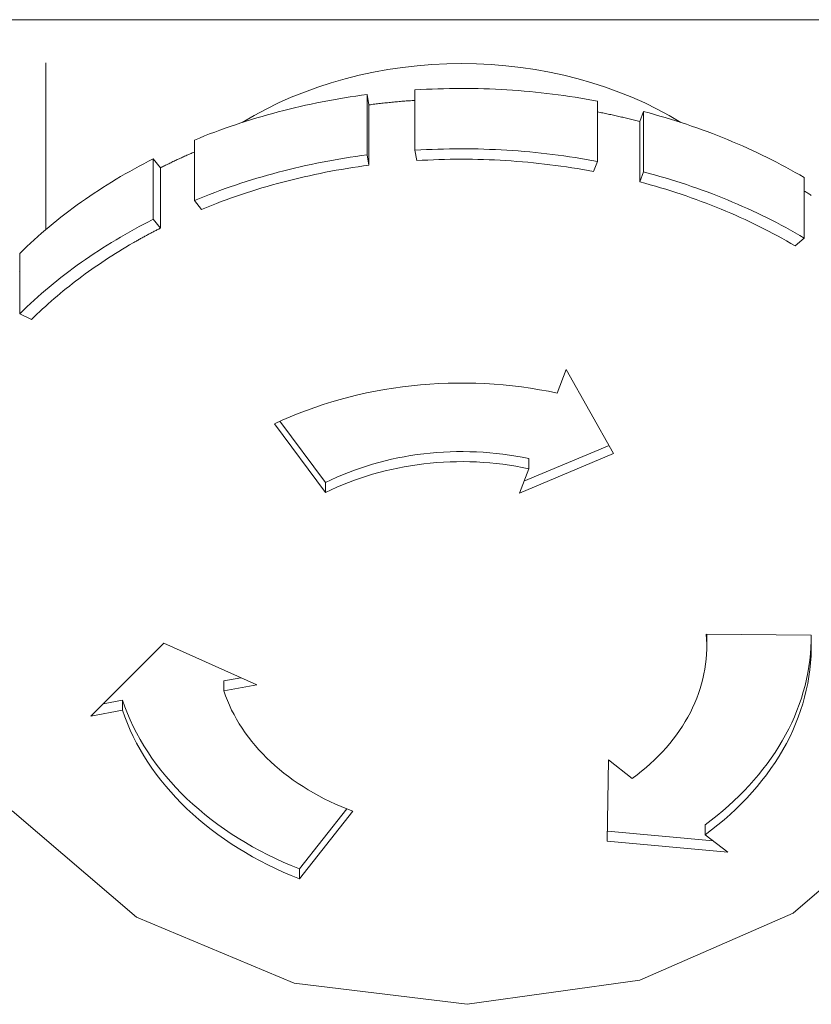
# Model space of a CAD drawing. Header units: millimetres. Extents: x -90830 to 24172, y -102460 to 73669.
# Tile 66 of 198: x -53623 to -53593, y 53294 to 53330. Entities that reach past the tile are written whole.
import ezdxf

# ---------------------------------------------------------------- set-up
doc = ezdxf.new("R2010")
doc.units = ezdxf.units.MM
doc.layers.add('at_Entity', color=253, linetype='Continuous', lineweight=9)

msp = doc.modelspace()

# ---------------------------------------------------------------- linework, layer by layer
at = {"layer": 'at_Entity'}
for p, q in [((-54100.759, 53330.155), (-52627.062, 53330.155)), ((-53621.73, 53328.555), (-53621.73, 53322.349)), ((-53608.459, 53328.379), (-53609.001, 53328.299)), ((-53607.913, 53328.441), (-53608.459, 53328.379)), ((-53607.364, 53328.485), (-53607.913, 53328.441)), ((-53606.813, 53328.512), (-53607.364, 53328.485)), ((-53606.261, 53328.521), (-53606.813, 53328.512)), ((-53605.709, 53328.512), (-53606.261, 53328.521)), ((-53605.158, 53328.485), (-53605.709, 53328.512)), ((-53604.609, 53328.441), (-53605.158, 53328.485)), ((-53604.063, 53328.379), (-53604.609, 53328.441)), ((-53603.521, 53328.299), (-53604.063, 53328.379)), ((-53610.069, 53328.088), (-53610.593, 53327.957)), ((-53609.538, 53328.202), (-53610.069, 53328.088)), ((-53609.001, 53328.299), (-53609.538, 53328.202)), ((-53602.984, 53328.202), (-53603.521, 53328.299)), ((-53602.453, 53328.088), (-53602.984, 53328.202)), ((-53601.929, 53327.957), (-53602.453, 53328.088)), ((-53611.616, 53327.645), (-53612.113, 53327.465)), ((-53611.109, 53327.809), (-53611.616, 53327.645)), ((-53610.593, 53327.957), (-53611.109, 53327.809)), ((-53601.413, 53327.809), (-53601.929, 53327.957)), ((-53600.906, 53327.645), (-53601.413, 53327.809)), ((-53600.409, 53327.465), (-53600.906, 53327.645)), ((-53612.6, 53327.269), (-53613.074, 53327.057)), ((-53612.113, 53327.465), (-53612.6, 53327.269)), ((-53610.406, 53327.281), (-53610.615, 53327.248)), ((-53610.196, 53327.313), (-53610.406, 53327.281)), ((-53609.986, 53327.343), (-53610.196, 53327.313)), ((-53609.775, 53327.371), (-53609.986, 53327.343)), ((-53609.775, 53327.371), (-53609.708, 53326.986)), ((-53609.775, 53325.125), (-53609.775, 53327.371)), ((-53607.783, 53327.555), (-53607.996, 53327.542)), ((-53607.996, 53327.542), (-53607.996, 53325.297)), ((-53607.57, 53327.566), (-53607.783, 53327.555)), ((-53607.356, 53327.576), (-53607.57, 53327.566)), ((-53607.143, 53327.583), (-53607.356, 53327.576)), ((-53606.929, 53327.589), (-53607.143, 53327.583)), ((-53606.715, 53327.594), (-53606.929, 53327.589)), ((-53606.501, 53327.596), (-53606.715, 53327.594)), ((-53606.287, 53327.597), (-53606.501, 53327.596)), ((-53606.073, 53327.597), (-53606.287, 53327.597)), ((-53605.859, 53327.594), (-53606.073, 53327.597)), ((-53605.645, 53327.59), (-53605.859, 53327.594)), ((-53605.432, 53327.585), (-53605.645, 53327.59)), ((-53605.218, 53327.578), (-53605.432, 53327.585)), ((-53605.004, 53327.569), (-53605.218, 53327.578)), ((-53604.791, 53327.558), (-53605.004, 53327.569)), ((-53604.577, 53327.546), (-53604.791, 53327.558)), ((-53604.364, 53327.532), (-53604.577, 53327.546)), ((-53604.151, 53327.516), (-53604.364, 53327.532)), ((-53603.939, 53327.499), (-53604.151, 53327.516)), ((-53603.726, 53327.48), (-53603.939, 53327.499)), ((-53603.514, 53327.459), (-53603.726, 53327.48)), ((-53603.302, 53327.437), (-53603.514, 53327.459)), ((-53603.091, 53327.413), (-53603.302, 53327.437)), ((-53602.879, 53327.388), (-53603.091, 53327.413)), ((-53602.669, 53327.36), (-53602.879, 53327.388)), ((-53602.458, 53327.332), (-53602.669, 53327.36)), ((-53602.248, 53327.301), (-53602.458, 53327.332)), ((-53602.038, 53327.269), (-53602.248, 53327.301)), ((-53601.829, 53327.235), (-53602.038, 53327.269)), ((-53599.923, 53327.269), (-53600.409, 53327.465)), ((-53599.448, 53327.057), (-53599.923, 53327.269)), ((-53613.074, 53327.057), (-53613.537, 53326.83)), ((-53612.271, 53326.925), (-53612.475, 53326.877)), ((-53612.066, 53326.971), (-53612.271, 53326.925)), ((-53611.86, 53327.015), (-53612.066, 53326.971)), ((-53611.654, 53327.058), (-53611.86, 53327.015)), ((-53611.447, 53327.099), (-53611.654, 53327.058)), ((-53611.24, 53327.139), (-53611.447, 53327.099)), ((-53611.032, 53327.177), (-53611.24, 53327.139)), ((-53610.824, 53327.213), (-53611.032, 53327.177)), ((-53610.615, 53327.248), (-53610.824, 53327.213)), ((-53609.655, 53326.993), (-53609.708, 53326.986)), ((-53609.708, 53324.741), (-53609.708, 53326.986)), ((-53609.602, 53327), (-53609.655, 53326.993)), ((-53609.549, 53327.007), (-53609.602, 53327)), ((-53609.495, 53327.013), (-53609.549, 53327.007)), ((-53609.442, 53327.02), (-53609.495, 53327.013)), ((-53609.389, 53327.026), (-53609.442, 53327.02)), ((-53609.335, 53327.032), (-53609.389, 53327.026)), ((-53609.282, 53327.038), (-53609.335, 53327.032)), ((-53609.229, 53327.044), (-53609.282, 53327.038)), ((-53609.175, 53327.05), (-53609.229, 53327.044)), ((-53609.122, 53327.056), (-53609.175, 53327.05)), ((-53609.069, 53327.062), (-53609.122, 53327.056)), ((-53609.015, 53327.067), (-53609.069, 53327.062)), ((-53608.962, 53327.073), (-53609.015, 53327.067)), ((-53608.908, 53327.078), (-53608.962, 53327.073)), ((-53608.855, 53327.084), (-53608.908, 53327.078)), ((-53608.801, 53327.089), (-53608.855, 53327.084)), ((-53608.748, 53327.094), (-53608.801, 53327.089)), ((-53608.694, 53327.099), (-53608.748, 53327.094)), ((-53608.641, 53327.104), (-53608.694, 53327.099)), ((-53608.587, 53327.108), (-53608.641, 53327.104)), ((-53608.533, 53327.113), (-53608.587, 53327.108)), ((-53608.48, 53327.118), (-53608.533, 53327.113)), ((-53608.426, 53327.122), (-53608.48, 53327.118)), ((-53608.372, 53327.126), (-53608.426, 53327.122)), ((-53608.319, 53327.131), (-53608.372, 53327.126)), ((-53608.265, 53327.135), (-53608.319, 53327.131)), ((-53608.211, 53327.139), (-53608.265, 53327.135)), ((-53608.158, 53327.142), (-53608.211, 53327.139)), ((-53608.104, 53327.146), (-53608.158, 53327.142)), ((-53608.05, 53327.15), (-53608.104, 53327.146)), ((-53607.996, 53327.153), (-53608.05, 53327.15)), ((-53601.62, 53327.2), (-53601.829, 53327.235)), ((-53601.412, 53327.163), (-53601.62, 53327.2)), ((-53601.205, 53327.124), (-53601.412, 53327.163)), ((-53601.205, 53324.879), (-53601.205, 53327.124)), ((-53598.985, 53326.83), (-53599.448, 53327.057)), ((-53613.986, 53326.589), (-53614.421, 53326.333)), ((-53613.537, 53326.83), (-53613.986, 53326.589)), ((-53613.686, 53326.558), (-53613.886, 53326.499)), ((-53613.486, 53326.615), (-53613.686, 53326.558)), ((-53613.286, 53326.671), (-53613.486, 53326.615)), ((-53613.084, 53326.725), (-53613.286, 53326.671)), ((-53612.882, 53326.777), (-53613.084, 53326.725)), ((-53612.679, 53326.828), (-53612.882, 53326.777)), ((-53612.475, 53326.877), (-53612.679, 53326.828)), ((-53601.155, 53326.715), (-53601.205, 53326.724)), ((-53601.105, 53326.705), (-53601.155, 53326.715)), ((-53601.056, 53326.695), (-53601.105, 53326.705)), ((-53601.006, 53326.685), (-53601.056, 53326.695)), ((-53600.957, 53326.675), (-53601.006, 53326.685)), ((-53600.907, 53326.664), (-53600.957, 53326.675)), ((-53600.858, 53326.654), (-53600.907, 53326.664)), ((-53600.808, 53326.644), (-53600.858, 53326.654)), ((-53600.759, 53326.633), (-53600.808, 53326.644)), ((-53600.71, 53326.623), (-53600.759, 53326.633)), ((-53600.66, 53326.612), (-53600.71, 53326.623)), ((-53600.611, 53326.601), (-53600.66, 53326.612)), ((-53600.562, 53326.59), (-53600.611, 53326.601)), ((-53600.513, 53326.579), (-53600.562, 53326.59)), ((-53600.464, 53326.568), (-53600.513, 53326.579)), ((-53600.415, 53326.557), (-53600.464, 53326.568)), ((-53600.365, 53326.546), (-53600.415, 53326.557)), ((-53600.316, 53326.534), (-53600.365, 53326.546)), ((-53600.267, 53326.523), (-53600.316, 53326.534)), ((-53599.634, 53326.366), (-53599.487, 53326.738)), ((-53599.487, 53326.738), (-53599.487, 53324.492)), ((-53599.285, 53326.684), (-53599.487, 53326.738)), ((-53599.084, 53326.629), (-53599.285, 53326.684)), ((-53598.884, 53326.572), (-53599.084, 53326.629)), ((-53598.536, 53326.589), (-53598.985, 53326.83)), ((-53598.685, 53326.514), (-53598.884, 53326.572)), ((-53598.101, 53326.333), (-53598.536, 53326.589)), ((-53614.869, 53326.183), (-53615.063, 53326.115)), ((-53614.674, 53326.249), (-53614.869, 53326.183)), ((-53614.478, 53326.314), (-53614.674, 53326.249)), ((-53614.282, 53326.377), (-53614.478, 53326.314)), ((-53614.084, 53326.439), (-53614.282, 53326.377)), ((-53613.886, 53326.499), (-53614.084, 53326.439)), ((-53600.218, 53326.511), (-53600.267, 53326.523)), ((-53600.17, 53326.5), (-53600.218, 53326.511)), ((-53600.121, 53326.488), (-53600.17, 53326.5)), ((-53600.072, 53326.476), (-53600.121, 53326.488)), ((-53600.023, 53326.464), (-53600.072, 53326.476)), ((-53599.974, 53326.452), (-53600.023, 53326.464)), ((-53599.926, 53326.44), (-53599.974, 53326.452)), ((-53599.877, 53326.428), (-53599.926, 53326.44)), ((-53599.828, 53326.416), (-53599.877, 53326.428)), ((-53599.78, 53326.403), (-53599.828, 53326.416)), ((-53599.731, 53326.391), (-53599.78, 53326.403)), ((-53599.683, 53326.378), (-53599.731, 53326.391)), ((-53599.634, 53326.366), (-53599.683, 53326.378)), ((-53599.634, 53324.12), (-53599.634, 53326.366)), ((-53598.486, 53326.454), (-53598.685, 53326.514)), ((-53598.288, 53326.393), (-53598.486, 53326.454)), ((-53598.092, 53326.33), (-53598.288, 53326.393)), ((-53597.896, 53326.265), (-53598.092, 53326.33)), ((-53597.701, 53326.199), (-53597.896, 53326.265)), ((-53597.506, 53326.132), (-53597.701, 53326.199)), ((-53615.829, 53325.829), (-53616.018, 53325.753)), ((-53615.639, 53325.903), (-53615.829, 53325.829)), ((-53615.448, 53325.975), (-53615.639, 53325.903)), ((-53615.256, 53326.046), (-53615.448, 53325.975)), ((-53615.063, 53326.115), (-53615.256, 53326.046)), ((-53597.313, 53326.063), (-53597.506, 53326.132)), ((-53597.121, 53325.992), (-53597.313, 53326.063)), ((-53596.93, 53325.92), (-53597.121, 53325.992)), ((-53596.739, 53325.847), (-53596.93, 53325.92)), ((-53596.55, 53325.772), (-53596.739, 53325.847)), ((-53616.018, 53325.753), (-53616.206, 53325.677)), ((-53616.206, 53325.677), (-53616.206, 53323.431)), ((-53596.362, 53325.695), (-53596.55, 53325.772)), ((-53596.175, 53325.617), (-53596.362, 53325.695)), ((-53595.989, 53325.538), (-53596.175, 53325.617)), ((-53595.804, 53325.457), (-53595.989, 53325.538)), ((-53595.62, 53325.375), (-53595.804, 53325.457)), ((-53616.567, 53325.074), (-53616.607, 53325.056)), ((-53616.527, 53325.092), (-53616.567, 53325.074)), ((-53616.487, 53325.11), (-53616.527, 53325.092)), ((-53616.447, 53325.128), (-53616.487, 53325.11)), ((-53616.407, 53325.145), (-53616.447, 53325.128)), ((-53616.367, 53325.163), (-53616.407, 53325.145)), ((-53616.327, 53325.18), (-53616.367, 53325.163)), ((-53616.286, 53325.198), (-53616.327, 53325.18)), ((-53616.246, 53325.215), (-53616.286, 53325.198)), ((-53616.206, 53325.232), (-53616.246, 53325.215)), ((-53610.196, 53325.067), (-53610.406, 53325.036)), ((-53609.986, 53325.097), (-53610.196, 53325.067)), ((-53609.775, 53325.125), (-53609.986, 53325.097)), ((-53609.708, 53324.741), (-53609.775, 53325.125)), ((-53607.783, 53325.31), (-53607.996, 53325.297)), ((-53607.996, 53325.297), (-53607.93, 53324.912)), ((-53607.57, 53325.321), (-53607.783, 53325.31)), ((-53607.356, 53325.33), (-53607.57, 53325.321)), ((-53607.143, 53325.338), (-53607.356, 53325.33)), ((-53606.929, 53325.344), (-53607.143, 53325.338)), ((-53606.715, 53325.348), (-53606.929, 53325.344)), ((-53606.501, 53325.351), (-53606.715, 53325.348)), ((-53606.287, 53325.352), (-53606.501, 53325.351)), ((-53606.073, 53325.351), (-53606.287, 53325.352)), ((-53605.859, 53325.349), (-53606.073, 53325.351)), ((-53605.645, 53325.345), (-53605.859, 53325.349)), ((-53605.432, 53325.339), (-53605.645, 53325.345)), ((-53605.218, 53325.332), (-53605.432, 53325.339)), ((-53605.004, 53325.323), (-53605.218, 53325.332)), ((-53604.791, 53325.313), (-53605.004, 53325.323)), ((-53604.577, 53325.3), (-53604.791, 53325.313)), ((-53604.364, 53325.286), (-53604.577, 53325.3)), ((-53604.151, 53325.271), (-53604.364, 53325.286)), ((-53603.939, 53325.253), (-53604.151, 53325.271)), ((-53603.726, 53325.234), (-53603.939, 53325.253)), ((-53603.514, 53325.214), (-53603.726, 53325.234)), ((-53603.302, 53325.192), (-53603.514, 53325.214)), ((-53603.091, 53325.168), (-53603.302, 53325.192)), ((-53602.879, 53325.142), (-53603.091, 53325.168)), ((-53602.669, 53325.115), (-53602.879, 53325.142)), ((-53602.458, 53325.086), (-53602.669, 53325.115)), ((-53602.248, 53325.056), (-53602.458, 53325.086)), ((-53595.437, 53325.291), (-53595.62, 53325.375)), ((-53595.256, 53325.206), (-53595.437, 53325.291)), ((-53595.075, 53325.12), (-53595.256, 53325.206)), ((-53594.896, 53325.032), (-53595.075, 53325.12)), ((-53618.265, 53324.702), (-53618.439, 53324.607)), ((-53618.091, 53324.794), (-53618.265, 53324.702)), ((-53617.915, 53324.886), (-53618.091, 53324.794)), ((-53617.738, 53324.976), (-53617.915, 53324.886)), ((-53617.738, 53324.976), (-53617.468, 53324.645)), ((-53617.738, 53322.731), (-53617.738, 53324.976)), ((-53617.353, 53324.703), (-53617.391, 53324.684)), ((-53617.314, 53324.722), (-53617.353, 53324.703)), ((-53617.275, 53324.742), (-53617.314, 53324.722)), ((-53617.236, 53324.761), (-53617.275, 53324.742)), ((-53617.197, 53324.78), (-53617.236, 53324.761)), ((-53617.158, 53324.799), (-53617.197, 53324.78)), ((-53617.119, 53324.817), (-53617.158, 53324.799)), ((-53617.08, 53324.836), (-53617.119, 53324.817)), ((-53617.041, 53324.855), (-53617.08, 53324.836)), ((-53617.002, 53324.874), (-53617.041, 53324.855)), ((-53616.963, 53324.892), (-53617.002, 53324.874)), ((-53616.923, 53324.911), (-53616.963, 53324.892)), ((-53616.884, 53324.929), (-53616.923, 53324.911)), ((-53616.844, 53324.948), (-53616.884, 53324.929)), ((-53616.805, 53324.966), (-53616.844, 53324.948)), ((-53616.765, 53324.984), (-53616.805, 53324.966)), ((-53616.726, 53325.002), (-53616.765, 53324.984)), ((-53616.686, 53325.02), (-53616.726, 53325.002)), ((-53616.646, 53325.039), (-53616.686, 53325.02)), ((-53616.607, 53325.056), (-53616.646, 53325.039)), ((-53612.066, 53324.725), (-53612.271, 53324.679)), ((-53611.86, 53324.77), (-53612.066, 53324.725)), ((-53611.654, 53324.813), (-53611.86, 53324.77)), ((-53611.447, 53324.854), (-53611.654, 53324.813)), ((-53611.24, 53324.894), (-53611.447, 53324.854)), ((-53611.032, 53324.932), (-53611.24, 53324.894)), ((-53610.824, 53324.968), (-53611.032, 53324.932)), ((-53610.615, 53325.003), (-53610.824, 53324.968)), ((-53610.406, 53325.036), (-53610.615, 53325.003)), ((-53609.912, 53324.713), (-53610.116, 53324.684)), ((-53609.708, 53324.741), (-53609.912, 53324.713)), ((-53607.723, 53324.924), (-53607.93, 53324.912)), ((-53607.516, 53324.935), (-53607.723, 53324.924)), ((-53607.31, 53324.944), (-53607.516, 53324.935)), ((-53607.103, 53324.951), (-53607.31, 53324.944)), ((-53606.896, 53324.957), (-53607.103, 53324.951)), ((-53606.688, 53324.961), (-53606.896, 53324.957)), ((-53606.481, 53324.964), (-53606.688, 53324.961)), ((-53606.274, 53324.964), (-53606.481, 53324.964)), ((-53606.067, 53324.964), (-53606.274, 53324.964)), ((-53605.86, 53324.961), (-53606.067, 53324.964)), ((-53605.653, 53324.958), (-53605.86, 53324.961)), ((-53605.446, 53324.952), (-53605.653, 53324.958)), ((-53605.239, 53324.945), (-53605.446, 53324.952)), ((-53605.032, 53324.936), (-53605.239, 53324.945)), ((-53604.825, 53324.926), (-53605.032, 53324.936)), ((-53604.618, 53324.914), (-53604.825, 53324.926)), ((-53604.412, 53324.9), (-53604.618, 53324.914)), ((-53604.206, 53324.885), (-53604.412, 53324.9)), ((-53604, 53324.869), (-53604.206, 53324.885)), ((-53603.794, 53324.85), (-53604, 53324.869)), ((-53603.589, 53324.83), (-53603.794, 53324.85)), ((-53603.383, 53324.809), (-53603.589, 53324.83)), ((-53603.178, 53324.786), (-53603.383, 53324.809)), ((-53602.974, 53324.761), (-53603.178, 53324.786)), ((-53602.77, 53324.735), (-53602.974, 53324.761)), ((-53602.566, 53324.707), (-53602.77, 53324.735)), ((-53602.362, 53324.678), (-53602.566, 53324.707)), ((-53602.038, 53325.024), (-53602.248, 53325.056)), ((-53601.829, 53324.99), (-53602.038, 53325.024)), ((-53601.62, 53324.955), (-53601.829, 53324.99)), ((-53601.412, 53324.918), (-53601.62, 53324.955)), ((-53601.205, 53324.879), (-53601.412, 53324.918)), ((-53601.352, 53324.507), (-53601.205, 53324.879)), ((-53594.718, 53324.943), (-53594.896, 53325.032)), ((-53594.542, 53324.852), (-53594.718, 53324.943)), ((-53594.366, 53324.76), (-53594.542, 53324.852)), ((-53594.192, 53324.666), (-53594.366, 53324.76)), ((-53618.781, 53324.415), (-53618.951, 53324.316)), ((-53618.611, 53324.512), (-53618.781, 53324.415)), ((-53618.439, 53324.607), (-53618.611, 53324.512)), ((-53617.43, 53324.665), (-53617.468, 53324.645)), ((-53617.468, 53322.4), (-53617.468, 53324.645)), ((-53617.391, 53324.684), (-53617.43, 53324.665)), ((-53613.486, 53324.37), (-53613.686, 53324.313)), ((-53613.286, 53324.425), (-53613.486, 53324.37)), ((-53613.084, 53324.479), (-53613.286, 53324.425)), ((-53612.882, 53324.532), (-53613.084, 53324.479)), ((-53612.679, 53324.582), (-53612.882, 53324.532)), ((-53612.475, 53324.632), (-53612.679, 53324.582)), ((-53612.271, 53324.679), (-53612.475, 53324.632)), ((-53611.927, 53324.352), (-53612.125, 53324.308)), ((-53611.727, 53324.395), (-53611.927, 53324.352)), ((-53611.528, 53324.437), (-53611.727, 53324.395)), ((-53611.328, 53324.477), (-53611.528, 53324.437)), ((-53611.127, 53324.515), (-53611.328, 53324.477)), ((-53610.925, 53324.552), (-53611.127, 53324.515)), ((-53610.724, 53324.588), (-53610.925, 53324.552)), ((-53610.521, 53324.621), (-53610.724, 53324.588)), ((-53610.319, 53324.654), (-53610.521, 53324.621)), ((-53610.116, 53324.684), (-53610.319, 53324.654)), ((-53602.159, 53324.647), (-53602.362, 53324.678)), ((-53601.957, 53324.614), (-53602.159, 53324.647)), ((-53601.755, 53324.58), (-53601.957, 53324.614)), ((-53601.553, 53324.544), (-53601.755, 53324.58)), ((-53601.352, 53324.507), (-53601.553, 53324.544)), ((-53599.487, 53324.492), (-53599.634, 53324.12)), ((-53599.285, 53324.439), (-53599.487, 53324.492)), ((-53599.084, 53324.383), (-53599.285, 53324.439)), ((-53598.884, 53324.327), (-53599.084, 53324.383)), ((-53594.019, 53324.572), (-53594.192, 53324.666)), ((-53593.848, 53324.476), (-53594.019, 53324.572)), ((-53593.677, 53324.378), (-53593.848, 53324.476)), ((-53593.509, 53324.279), (-53593.677, 53324.378)), ((-53619.45, 53324.014), (-53619.614, 53323.91)), ((-53619.285, 53324.116), (-53619.45, 53324.014)), ((-53619.119, 53324.217), (-53619.285, 53324.116)), ((-53618.951, 53324.316), (-53619.119, 53324.217)), ((-53614.674, 53324.004), (-53614.869, 53323.938)), ((-53614.478, 53324.069), (-53614.674, 53324.004)), ((-53614.282, 53324.132), (-53614.478, 53324.069)), ((-53614.084, 53324.194), (-53614.282, 53324.132)), ((-53613.886, 53324.254), (-53614.084, 53324.194)), ((-53613.686, 53324.313), (-53613.886, 53324.254)), ((-53613.302, 53324.008), (-53613.496, 53323.953)), ((-53613.108, 53324.062), (-53613.302, 53324.008)), ((-53612.913, 53324.114), (-53613.108, 53324.062)), ((-53612.717, 53324.165), (-53612.913, 53324.114)), ((-53612.52, 53324.214), (-53612.717, 53324.165)), ((-53612.323, 53324.262), (-53612.52, 53324.214)), ((-53612.125, 53324.308), (-53612.323, 53324.262)), ((-53599.439, 53324.068), (-53599.634, 53324.12)), ((-53599.244, 53324.015), (-53599.439, 53324.068)), ((-53599.051, 53323.96), (-53599.244, 53324.015)), ((-53598.685, 53324.268), (-53598.884, 53324.327)), ((-53598.486, 53324.209), (-53598.685, 53324.268)), ((-53598.288, 53324.147), (-53598.486, 53324.209)), ((-53598.092, 53324.084), (-53598.288, 53324.147)), ((-53597.896, 53324.02), (-53598.092, 53324.084)), ((-53597.701, 53323.954), (-53597.896, 53324.02)), ((-53593.509, 53322.034), (-53593.509, 53324.279)), ((-53619.937, 53323.7), (-53620.097, 53323.592)), ((-53619.777, 53323.806), (-53619.937, 53323.7)), ((-53619.614, 53323.91), (-53619.777, 53323.806)), ((-53615.639, 53323.657), (-53615.829, 53323.583)), ((-53615.448, 53323.729), (-53615.639, 53323.657)), ((-53615.256, 53323.8), (-53615.448, 53323.729)), ((-53615.063, 53323.87), (-53615.256, 53323.8)), ((-53614.869, 53323.938), (-53615.063, 53323.87)), ((-53614.452, 53323.654), (-53614.641, 53323.59)), ((-53614.263, 53323.717), (-53614.452, 53323.654)), ((-53614.072, 53323.778), (-53614.263, 53323.717)), ((-53613.881, 53323.838), (-53614.072, 53323.778)), ((-53613.689, 53323.896), (-53613.881, 53323.838)), ((-53613.496, 53323.953), (-53613.689, 53323.896)), ((-53598.858, 53323.903), (-53599.051, 53323.96)), ((-53598.665, 53323.845), (-53598.858, 53323.903)), ((-53598.474, 53323.785), (-53598.665, 53323.845)), ((-53598.283, 53323.724), (-53598.474, 53323.785)), ((-53598.094, 53323.662), (-53598.283, 53323.724)), ((-53597.905, 53323.598), (-53598.094, 53323.662)), ((-53597.506, 53323.886), (-53597.701, 53323.954)), ((-53597.313, 53323.817), (-53597.506, 53323.886)), ((-53597.121, 53323.747), (-53597.313, 53323.817)), ((-53596.93, 53323.675), (-53597.121, 53323.747)), ((-53596.739, 53323.601), (-53596.93, 53323.675)), ((-53596.55, 53323.526), (-53596.739, 53323.601)), ((-53593.476, 53323.762), (-53593.509, 53323.782)), ((-53593.443, 53323.742), (-53593.476, 53323.762)), ((-53593.41, 53323.721), (-53593.443, 53323.742)), ((-53593.377, 53323.701), (-53593.41, 53323.721)), ((-53593.345, 53323.68), (-53593.377, 53323.701)), ((-53593.312, 53323.66), (-53593.345, 53323.68)), ((-53593.279, 53323.639), (-53593.312, 53323.66)), ((-53593.247, 53323.618), (-53593.279, 53323.639)), ((-53620.566, 53323.263), (-53620.719, 53323.151)), ((-53620.411, 53323.374), (-53620.566, 53323.263)), ((-53620.255, 53323.484), (-53620.411, 53323.374)), ((-53620.097, 53323.592), (-53620.255, 53323.484)), ((-53616.018, 53323.508), (-53616.206, 53323.431)), ((-53616.206, 53323.431), (-53615.937, 53323.1)), ((-53615.829, 53323.583), (-53616.018, 53323.508)), ((-53615.571, 53323.247), (-53615.754, 53323.174)), ((-53615.387, 53323.319), (-53615.571, 53323.247)), ((-53615.202, 53323.389), (-53615.387, 53323.319)), ((-53615.016, 53323.457), (-53615.202, 53323.389)), ((-53614.829, 53323.524), (-53615.016, 53323.457)), ((-53614.641, 53323.59), (-53614.829, 53323.524)), ((-53597.717, 53323.532), (-53597.905, 53323.598)), ((-53597.53, 53323.466), (-53597.717, 53323.532)), ((-53597.343, 53323.397), (-53597.53, 53323.466)), ((-53597.158, 53323.327), (-53597.343, 53323.397)), ((-53596.974, 53323.256), (-53597.158, 53323.327)), ((-53596.791, 53323.184), (-53596.974, 53323.256)), ((-53596.362, 53323.45), (-53596.55, 53323.526)), ((-53596.175, 53323.372), (-53596.362, 53323.45)), ((-53595.989, 53323.293), (-53596.175, 53323.372)), ((-53595.804, 53323.212), (-53595.989, 53323.293)), ((-53621.021, 53322.923), (-53621.17, 53322.808)), ((-53620.871, 53323.038), (-53621.021, 53322.923)), ((-53620.719, 53323.151), (-53620.871, 53323.038)), ((-53615.754, 53323.174), (-53615.937, 53323.1)), ((-53596.608, 53323.11), (-53596.791, 53323.184)), ((-53596.427, 53323.034), (-53596.608, 53323.11)), ((-53596.247, 53322.957), (-53596.427, 53323.034)), ((-53596.068, 53322.879), (-53596.247, 53322.957)), ((-53595.89, 53322.799), (-53596.068, 53322.879)), ((-53595.62, 53323.13), (-53595.804, 53323.212)), ((-53595.437, 53323.046), (-53595.62, 53323.13)), ((-53595.256, 53322.961), (-53595.437, 53323.046)), ((-53595.075, 53322.874), (-53595.256, 53322.961)), ((-53594.896, 53322.787), (-53595.075, 53322.874)), ((-53621.462, 53322.573), (-53621.606, 53322.454)), ((-53621.317, 53322.691), (-53621.462, 53322.573)), ((-53621.17, 53322.808), (-53621.317, 53322.691)), ((-53618.091, 53322.549), (-53618.265, 53322.456)), ((-53617.915, 53322.641), (-53618.091, 53322.549)), ((-53617.738, 53322.731), (-53617.915, 53322.641)), ((-53617.468, 53322.4), (-53617.738, 53322.731)), ((-53595.713, 53322.718), (-53595.89, 53322.799)), ((-53595.537, 53322.636), (-53595.713, 53322.718)), ((-53595.362, 53322.552), (-53595.537, 53322.636)), ((-53595.189, 53322.467), (-53595.362, 53322.552)), ((-53594.718, 53322.697), (-53594.896, 53322.787)), ((-53594.542, 53322.607), (-53594.718, 53322.697)), ((-53594.366, 53322.515), (-53594.542, 53322.607)), ((-53594.192, 53322.421), (-53594.366, 53322.515)), ((-53621.889, 53322.213), (-53622.028, 53322.09)), ((-53621.748, 53322.334), (-53621.889, 53322.213)), ((-53621.606, 53322.454), (-53621.748, 53322.334)), ((-53618.781, 53322.169), (-53618.951, 53322.071)), ((-53618.611, 53322.266), (-53618.781, 53322.169)), ((-53618.439, 53322.362), (-53618.611, 53322.266)), ((-53618.265, 53322.456), (-53618.439, 53322.362)), ((-53617.951, 53322.148), (-53617.983, 53322.131)), ((-53617.919, 53322.166), (-53617.951, 53322.148)), ((-53617.888, 53322.183), (-53617.919, 53322.166)), ((-53617.856, 53322.2), (-53617.888, 53322.183)), ((-53617.824, 53322.217), (-53617.856, 53322.2)), ((-53617.792, 53322.233), (-53617.824, 53322.217)), ((-53617.759, 53322.25), (-53617.792, 53322.233)), ((-53617.727, 53322.267), (-53617.759, 53322.25)), ((-53617.695, 53322.284), (-53617.727, 53322.267)), ((-53617.663, 53322.301), (-53617.695, 53322.284)), ((-53617.631, 53322.317), (-53617.663, 53322.301)), ((-53617.598, 53322.334), (-53617.631, 53322.317)), ((-53617.566, 53322.35), (-53617.598, 53322.334)), ((-53617.533, 53322.367), (-53617.566, 53322.35)), ((-53617.501, 53322.383), (-53617.533, 53322.367)), ((-53617.468, 53322.4), (-53617.501, 53322.383)), ((-53595.016, 53322.381), (-53595.189, 53322.467)), ((-53594.845, 53322.293), (-53595.016, 53322.381)), ((-53594.675, 53322.204), (-53594.845, 53322.293)), ((-53594.506, 53322.114), (-53594.675, 53322.204)), ((-53594.019, 53322.326), (-53594.192, 53322.421)), ((-53593.848, 53322.23), (-53594.019, 53322.326)), ((-53593.677, 53322.133), (-53593.848, 53322.23)), ((-53622.3, 53321.842), (-53622.434, 53321.717)), ((-53622.165, 53321.967), (-53622.3, 53321.842)), ((-53622.028, 53322.09), (-53622.165, 53321.967)), ((-53619.45, 53321.768), (-53619.614, 53321.665)), ((-53619.285, 53321.871), (-53619.45, 53321.768)), ((-53619.119, 53321.972), (-53619.285, 53321.871)), ((-53618.951, 53322.071), (-53619.119, 53321.972)), ((-53618.62, 53321.774), (-53618.752, 53321.696)), ((-53618.487, 53321.851), (-53618.62, 53321.774)), ((-53618.455, 53321.869), (-53618.487, 53321.851)), ((-53618.424, 53321.887), (-53618.455, 53321.869)), ((-53618.393, 53321.904), (-53618.424, 53321.887)), ((-53618.362, 53321.922), (-53618.393, 53321.904)), ((-53618.331, 53321.94), (-53618.362, 53321.922)), ((-53618.299, 53321.957), (-53618.331, 53321.94)), ((-53618.268, 53321.975), (-53618.299, 53321.957)), ((-53618.236, 53321.993), (-53618.268, 53321.975)), ((-53618.205, 53322.01), (-53618.236, 53321.993)), ((-53618.173, 53322.028), (-53618.205, 53322.01)), ((-53618.142, 53322.045), (-53618.173, 53322.028)), ((-53618.11, 53322.062), (-53618.142, 53322.045)), ((-53618.078, 53322.08), (-53618.11, 53322.062)), ((-53618.047, 53322.097), (-53618.078, 53322.08)), ((-53618.015, 53322.114), (-53618.047, 53322.097)), ((-53617.983, 53322.131), (-53618.015, 53322.114)), ((-53594.339, 53322.022), (-53594.506, 53322.114)), ((-53594.173, 53321.929), (-53594.339, 53322.022)), ((-53594.008, 53321.835), (-53594.173, 53321.929)), ((-53593.844, 53321.739), (-53594.008, 53321.835)), ((-53593.844, 53321.739), (-53593.509, 53322.034)), ((-53593.509, 53322.034), (-53593.677, 53322.133)), ((-53622.566, 53321.59), (-53622.696, 53321.463)), ((-53622.696, 53321.463), (-53622.696, 53319.217)), ((-53622.434, 53321.717), (-53622.566, 53321.59)), ((-53619.937, 53321.454), (-53620.097, 53321.347)), ((-53619.777, 53321.56), (-53619.937, 53321.454)), ((-53619.614, 53321.665), (-53619.777, 53321.56)), ((-53619.143, 53321.457), (-53619.271, 53321.375)), ((-53619.013, 53321.537), (-53619.143, 53321.457)), ((-53618.883, 53321.617), (-53619.013, 53321.537)), ((-53618.752, 53321.696), (-53618.883, 53321.617)), ((-53620.411, 53321.129), (-53620.566, 53321.018)), ((-53620.255, 53321.239), (-53620.411, 53321.129)), ((-53620.097, 53321.347), (-53620.255, 53321.239)), ((-53619.776, 53321.042), (-53619.9, 53320.957)), ((-53619.652, 53321.127), (-53619.776, 53321.042)), ((-53619.526, 53321.21), (-53619.652, 53321.127)), ((-53619.399, 53321.293), (-53619.526, 53321.21)), ((-53619.271, 53321.375), (-53619.399, 53321.293)), ((-53622.696, 53320.806), (-53622.715, 53320.786)), ((-53621.021, 53320.678), (-53621.17, 53320.562)), ((-53620.871, 53320.793), (-53621.021, 53320.678)), ((-53620.719, 53320.906), (-53620.871, 53320.793)), ((-53620.566, 53321.018), (-53620.719, 53320.906)), ((-53620.267, 53320.697), (-53620.387, 53320.608)), ((-53620.145, 53320.784), (-53620.267, 53320.697)), ((-53620.023, 53320.871), (-53620.145, 53320.784)), ((-53619.9, 53320.957), (-53620.023, 53320.871)), ((-53621.462, 53320.328), (-53621.606, 53320.209)), ((-53621.317, 53320.446), (-53621.462, 53320.328)), ((-53621.17, 53320.562), (-53621.317, 53320.446)), ((-53620.741, 53320.339), (-53620.857, 53320.248)), ((-53620.624, 53320.429), (-53620.741, 53320.339)), ((-53620.506, 53320.519), (-53620.624, 53320.429)), ((-53620.387, 53320.608), (-53620.506, 53320.519)), ((-53621.889, 53319.967), (-53622.028, 53319.845)), ((-53621.748, 53320.089), (-53621.889, 53319.967)), ((-53621.606, 53320.209), (-53621.748, 53320.089)), ((-53621.199, 53319.969), (-53621.311, 53319.875)), ((-53621.086, 53320.063), (-53621.199, 53319.969)), ((-53620.972, 53320.156), (-53621.086, 53320.063)), ((-53620.857, 53320.248), (-53620.972, 53320.156)), ((-53622.3, 53319.597), (-53622.434, 53319.471)), ((-53622.165, 53319.721), (-53622.3, 53319.597)), ((-53622.028, 53319.845), (-53622.165, 53319.721)), ((-53621.641, 53319.589), (-53621.748, 53319.492)), ((-53621.532, 53319.685), (-53621.641, 53319.589)), ((-53621.422, 53319.78), (-53621.532, 53319.685)), ((-53621.311, 53319.875), (-53621.422, 53319.78)), ((-53622.566, 53319.345), (-53622.696, 53319.217)), ((-53622.696, 53319.217), (-53622.271, 53318.997)), ((-53622.434, 53319.471), (-53622.566, 53319.345)), ((-53621.961, 53319.296), (-53622.065, 53319.197)), ((-53621.855, 53319.394), (-53621.961, 53319.296)), ((-53621.748, 53319.492), (-53621.855, 53319.394)), ((-53622.168, 53319.097), (-53622.271, 53318.997)), ((-53622.065, 53319.197), (-53622.168, 53319.097)), ((-53602.701, 53316.264), (-53602.369, 53317.14)), ((-53602.369, 53317.14), (-53600.604, 53314.017)), ((-53609.469, 53316.336), (-53609.799, 53316.269)), ((-53609.136, 53316.396), (-53609.469, 53316.336)), ((-53608.801, 53316.449), (-53609.136, 53316.396)), ((-53608.464, 53316.496), (-53608.801, 53316.449)), ((-53608.126, 53316.537), (-53608.464, 53316.496)), ((-53607.787, 53316.57), (-53608.126, 53316.537)), ((-53607.446, 53316.597), (-53607.787, 53316.57)), ((-53607.105, 53316.617), (-53607.446, 53316.597)), ((-53606.763, 53316.63), (-53607.105, 53316.617)), ((-53606.421, 53316.637), (-53606.763, 53316.63)), ((-53606.078, 53316.637), (-53606.421, 53316.637)), ((-53605.736, 53316.63), (-53606.078, 53316.637)), ((-53605.394, 53316.616), (-53605.736, 53316.63)), ((-53605.053, 53316.595), (-53605.394, 53316.616)), ((-53604.713, 53316.568), (-53605.053, 53316.595)), ((-53604.373, 53316.534), (-53604.713, 53316.568)), ((-53604.035, 53316.493), (-53604.373, 53316.534)), ((-53603.699, 53316.446), (-53604.035, 53316.493)), ((-53603.364, 53316.392), (-53603.699, 53316.446)), ((-53603.031, 53316.332), (-53603.364, 53316.392)), ((-53602.701, 53316.264), (-53603.031, 53316.332)), ((-53611.095, 53315.938), (-53611.411, 53315.839)), ((-53610.776, 53316.03), (-53611.095, 53315.938)), ((-53610.453, 53316.116), (-53610.776, 53316.03)), ((-53610.128, 53316.196), (-53610.453, 53316.116)), ((-53609.799, 53316.269), (-53610.128, 53316.196)), ((-53612.033, 53315.623), (-53612.338, 53315.506)), ((-53611.724, 53315.734), (-53612.033, 53315.623)), ((-53611.411, 53315.839), (-53611.724, 53315.734)), ((-53612.934, 53315.254), (-53613.226, 53315.119)), ((-53613.019, 53315.216), (-53611.32, 53312.939)), ((-53612.638, 53315.383), (-53612.934, 53315.254)), ((-53612.338, 53315.506), (-53612.638, 53315.383)), ((-53611.32, 53312.565), (-53613.226, 53315.119)), ((-53606.691, 53314.081), (-53606.937, 53314.07)), ((-53606.445, 53314.088), (-53606.691, 53314.081)), ((-53606.198, 53314.089), (-53606.445, 53314.088)), ((-53605.952, 53314.085), (-53606.198, 53314.089)), ((-53605.705, 53314.076), (-53605.952, 53314.085)), ((-53603.942, 53312.984), (-53600.775, 53314.319)), ((-53609.109, 53313.747), (-53609.342, 53313.686)), ((-53608.873, 53313.802), (-53609.109, 53313.747)), ((-53608.636, 53313.853), (-53608.873, 53313.802)), ((-53608.397, 53313.898), (-53608.636, 53313.853)), ((-53608.157, 53313.939), (-53608.397, 53313.898)), ((-53607.915, 53313.975), (-53608.157, 53313.939)), ((-53607.672, 53314.007), (-53607.915, 53313.975)), ((-53607.428, 53314.033), (-53607.672, 53314.007)), ((-53607.183, 53314.054), (-53607.428, 53314.033)), ((-53606.937, 53314.07), (-53607.183, 53314.054)), ((-53606.445, 53313.713), (-53606.691, 53313.707)), ((-53606.198, 53313.715), (-53606.445, 53313.713)), ((-53605.952, 53313.711), (-53606.198, 53313.715)), ((-53605.705, 53313.702), (-53605.952, 53313.711)), ((-53605.46, 53314.063), (-53605.705, 53314.076)), ((-53605.214, 53314.044), (-53605.46, 53314.063)), ((-53604.97, 53314.02), (-53605.214, 53314.044)), ((-53604.726, 53313.991), (-53604.97, 53314.02)), ((-53604.484, 53313.958), (-53604.726, 53313.991)), ((-53604.242, 53313.919), (-53604.484, 53313.958)), ((-53604.003, 53313.876), (-53604.242, 53313.919)), ((-53600.604, 53314.017), (-53604.111, 53312.539)), ((-53603.765, 53313.827), (-53604.003, 53313.876)), ((-53603.765, 53313.453), (-53603.765, 53313.827)), ((-53610.25, 53313.399), (-53610.471, 53313.316)), ((-53610.027, 53313.478), (-53610.25, 53313.399)), ((-53609.801, 53313.552), (-53610.027, 53313.478)), ((-53609.573, 53313.621), (-53609.801, 53313.552)), ((-53609.342, 53313.686), (-53609.573, 53313.621)), ((-53609.109, 53313.372), (-53609.342, 53313.312)), ((-53608.873, 53313.428), (-53609.109, 53313.372)), ((-53608.636, 53313.478), (-53608.873, 53313.428)), ((-53608.397, 53313.524), (-53608.636, 53313.478)), ((-53608.157, 53313.565), (-53608.397, 53313.524)), ((-53607.915, 53313.601), (-53608.157, 53313.565)), ((-53607.672, 53313.632), (-53607.915, 53313.601)), ((-53607.428, 53313.659), (-53607.672, 53313.632)), ((-53607.183, 53313.68), (-53607.428, 53313.659)), ((-53606.937, 53313.696), (-53607.183, 53313.68)), ((-53606.691, 53313.707), (-53606.937, 53313.696)), ((-53605.46, 53313.688), (-53605.705, 53313.702)), ((-53605.214, 53313.67), (-53605.46, 53313.688)), ((-53604.97, 53313.646), (-53605.214, 53313.67)), ((-53604.726, 53313.617), (-53604.97, 53313.646)), ((-53604.484, 53313.583), (-53604.726, 53313.617)), ((-53604.242, 53313.545), (-53604.484, 53313.583)), ((-53604.003, 53313.501), (-53604.242, 53313.545)), ((-53604.111, 53312.539), (-53603.765, 53313.453)), ((-53603.765, 53313.453), (-53604.003, 53313.501)), ((-53611.112, 53313.039), (-53611.32, 53312.939)), ((-53610.902, 53313.136), (-53611.112, 53313.039)), ((-53610.688, 53313.228), (-53610.902, 53313.136)), ((-53610.471, 53313.316), (-53610.688, 53313.228)), ((-53610.25, 53313.025), (-53610.471, 53312.941)), ((-53610.027, 53313.103), (-53610.25, 53313.025)), ((-53609.801, 53313.178), (-53610.027, 53313.103)), ((-53609.573, 53313.247), (-53609.801, 53313.178)), ((-53609.342, 53313.312), (-53609.573, 53313.247)), ((-53611.32, 53312.565), (-53611.32, 53312.939)), ((-53611.112, 53312.665), (-53611.32, 53312.565)), ((-53610.902, 53312.762), (-53611.112, 53312.665)), ((-53610.688, 53312.854), (-53610.902, 53312.762)), ((-53610.471, 53312.941), (-53610.688, 53312.854)), ((-53597.143, 53307.111), (-53597.155, 53307.296)), ((-53597.155, 53307.296), (-53593.258, 53307.259)), ((-53597.137, 53307.294), (-53597.137, 53307.296)), ((-53597.137, 53307.292), (-53597.137, 53307.294)), ((-53597.137, 53307.29), (-53597.137, 53307.292)), ((-53597.137, 53307.288), (-53597.137, 53307.29)), ((-53597.137, 53307.286), (-53597.137, 53307.288)), ((-53597.137, 53307.284), (-53597.137, 53307.286)), ((-53597.137, 53307.282), (-53597.137, 53307.284)), ((-53597.137, 53307.28), (-53597.137, 53307.282)), ((-53597.137, 53307.278), (-53597.137, 53307.28)), ((-53597.137, 53307.276), (-53597.137, 53307.278)), ((-53597.137, 53307.274), (-53597.137, 53307.276)), ((-53597.137, 53307.272), (-53597.137, 53307.274)), ((-53597.137, 53307.27), (-53597.137, 53307.272)), ((-53597.136, 53307.268), (-53597.137, 53307.27)), ((-53597.136, 53307.266), (-53597.136, 53307.268)), ((-53597.136, 53307.264), (-53597.136, 53307.266)), ((-53597.136, 53307.262), (-53597.136, 53307.264)), ((-53597.136, 53307.26), (-53597.136, 53307.262)), ((-53597.136, 53307.258), (-53597.136, 53307.26)), ((-53597.136, 53307.256), (-53597.136, 53307.258)), ((-53597.136, 53307.253), (-53597.136, 53307.256)), ((-53597.136, 53307.251), (-53597.136, 53307.253)), ((-53597.136, 53307.249), (-53597.136, 53307.251)), ((-53597.136, 53307.247), (-53597.136, 53307.249)), ((-53597.136, 53307.245), (-53597.136, 53307.247)), ((-53597.136, 53307.243), (-53597.136, 53307.245)), ((-53597.136, 53307.241), (-53597.136, 53307.243)), ((-53597.136, 53307.239), (-53597.136, 53307.241)), ((-53597.136, 53307.237), (-53597.136, 53307.239)), ((-53597.136, 53307.235), (-53597.136, 53307.237)), ((-53597.136, 53307.233), (-53597.136, 53307.235)), ((-53597.136, 53307.231), (-53597.136, 53307.233)), ((-53597.136, 53306.857), (-53597.136, 53307.231)), ((-53593.249, 53307.002), (-53593.258, 53307.259)), ((-53620.056, 53304.249), (-53617.34, 53306.959)), ((-53617.34, 53306.959), (-53613.884, 53305.416)), ((-53597.137, 53306.925), (-53597.143, 53307.111)), ((-53597.138, 53306.74), (-53597.137, 53306.925)), ((-53593.277, 53306.567), (-53593.26, 53306.806)), ((-53593.26, 53306.806), (-53593.25, 53307.044)), ((-53593.248, 53306.745), (-53593.249, 53307.002)), ((-53597.159, 53306.37), (-53597.145, 53306.555)), ((-53597.145, 53306.555), (-53597.138, 53306.74)), ((-53593.303, 53306.329), (-53593.277, 53306.567)), ((-53593.274, 53306.231), (-53593.257, 53306.488)), ((-53593.257, 53306.488), (-53593.248, 53306.745)), ((-53597.208, 53306.001), (-53597.18, 53306.185)), ((-53597.18, 53306.185), (-53597.159, 53306.37)), ((-53593.377, 53305.854), (-53593.336, 53306.091)), ((-53593.336, 53306.091), (-53593.303, 53306.329)), ((-53593.3, 53305.974), (-53593.274, 53306.231)), ((-53615.11, 53305.558), (-53614.473, 53305.679)), ((-53597.282, 53305.635), (-53597.242, 53305.818)), ((-53597.242, 53305.818), (-53597.208, 53306.001)), ((-53593.426, 53305.618), (-53593.377, 53305.854)), ((-53593.38, 53305.463), (-53593.336, 53305.718)), ((-53593.336, 53305.718), (-53593.3, 53305.974)), ((-53615.11, 53305.184), (-53615.11, 53305.558)), ((-53613.884, 53305.416), (-53615.11, 53305.184)), ((-53597.383, 53305.272), (-53597.33, 53305.453)), ((-53597.33, 53305.453), (-53597.282, 53305.635)), ((-53593.546, 53305.149), (-53593.482, 53305.383)), ((-53593.482, 53305.383), (-53593.426, 53305.618)), ((-53593.433, 53305.209), (-53593.38, 53305.463)), ((-53615.11, 53305.184), (-53615.047, 53305.005)), ((-53615.047, 53305.005), (-53614.977, 53304.827)), ((-53597.51, 53304.914), (-53597.444, 53305.092)), ((-53597.444, 53305.092), (-53597.383, 53305.272)), ((-53593.617, 53304.917), (-53593.546, 53305.149)), ((-53593.567, 53304.704), (-53593.496, 53304.956)), ((-53593.496, 53304.956), (-53593.433, 53305.209)), ((-53619.594, 53304.71), (-53618.881, 53304.845)), ((-53618.881, 53304.471), (-53618.881, 53304.845)), ((-53618.881, 53304.845), (-53618.794, 53304.596)), ((-53618.794, 53304.596), (-53618.697, 53304.35)), ((-53614.977, 53304.827), (-53614.901, 53304.651)), ((-53614.901, 53304.651), (-53614.818, 53304.476)), ((-53597.748, 53304.388), (-53597.663, 53304.562)), ((-53597.663, 53304.562), (-53597.583, 53304.737)), ((-53597.583, 53304.737), (-53597.51, 53304.914)), ((-53593.783, 53304.455), (-53593.696, 53304.685)), ((-53593.696, 53304.685), (-53593.617, 53304.917)), ((-53593.646, 53304.454), (-53593.567, 53304.704)), ((-53618.881, 53304.471), (-53620.056, 53304.249)), ((-53618.881, 53304.471), (-53618.794, 53304.222)), ((-53618.794, 53304.222), (-53618.697, 53303.975)), ((-53618.697, 53304.35), (-53618.592, 53304.105)), ((-53614.818, 53304.476), (-53614.729, 53304.303)), ((-53614.729, 53304.303), (-53614.635, 53304.132)), ((-53597.938, 53304.046), (-53597.84, 53304.216)), ((-53597.84, 53304.216), (-53597.748, 53304.388)), ((-53593.978, 53304.001), (-53593.877, 53304.227)), ((-53593.877, 53304.227), (-53593.783, 53304.455)), ((-53593.832, 53303.959), (-53593.735, 53304.206)), ((-53593.735, 53304.206), (-53593.646, 53304.454)), ((-53618.697, 53303.975), (-53618.592, 53303.73)), ((-53618.592, 53304.105), (-53618.478, 53303.862)), ((-53618.478, 53303.862), (-53618.356, 53303.622)), ((-53614.635, 53304.132), (-53614.534, 53303.963)), ((-53614.534, 53303.963), (-53614.426, 53303.796)), ((-53598.153, 53303.712), (-53598.042, 53303.878)), ((-53598.042, 53303.878), (-53597.938, 53304.046)), ((-53594.086, 53303.776), (-53593.978, 53304.001)), ((-53593.938, 53303.714), (-53593.832, 53303.959)), ((-53618.592, 53303.73), (-53618.478, 53303.488)), ((-53618.478, 53303.488), (-53618.356, 53303.247)), ((-53618.356, 53303.622), (-53618.225, 53303.384)), ((-53614.426, 53303.796), (-53614.313, 53303.632)), ((-53614.313, 53303.632), (-53614.195, 53303.469)), ((-53614.195, 53303.469), (-53614.07, 53303.31)), ((-53598.39, 53303.388), (-53598.269, 53303.549)), ((-53598.269, 53303.549), (-53598.153, 53303.712)), ((-53594.326, 53303.334), (-53594.202, 53303.554)), ((-53594.202, 53303.554), (-53594.086, 53303.776)), ((-53594.175, 53303.231), (-53594.052, 53303.472)), ((-53594.052, 53303.472), (-53593.938, 53303.714)), ((-53618.356, 53303.247), (-53618.225, 53303.01)), ((-53618.225, 53303.384), (-53618.087, 53303.149)), ((-53618.087, 53303.149), (-53617.94, 53302.916)), ((-53614.07, 53303.31), (-53613.939, 53303.152)), ((-53613.939, 53303.152), (-53613.803, 53302.998)), ((-53598.651, 53303.073), (-53598.518, 53303.229)), ((-53598.518, 53303.229), (-53598.39, 53303.388)), ((-53594.593, 53302.9), (-53594.456, 53303.116)), ((-53594.456, 53303.116), (-53594.326, 53303.334)), ((-53594.306, 53302.994), (-53594.175, 53303.231)), ((-53618.225, 53303.01), (-53618.087, 53302.774)), ((-53618.087, 53302.774), (-53617.94, 53302.542)), ((-53617.94, 53302.916), (-53617.785, 53302.687)), ((-53613.803, 53302.998), (-53613.662, 53302.846)), ((-53613.662, 53302.846), (-53613.515, 53302.697)), ((-53599.084, 53302.622), (-53598.934, 53302.77)), ((-53598.934, 53302.77), (-53598.79, 53302.92)), ((-53598.79, 53302.92), (-53598.651, 53303.073)), ((-53594.737, 53302.687), (-53594.593, 53302.9)), ((-53594.593, 53302.527), (-53594.445, 53302.759)), ((-53594.445, 53302.759), (-53594.306, 53302.994)), ((-53617.94, 53302.542), (-53617.785, 53302.313)), ((-53617.785, 53302.687), (-53617.622, 53302.461)), ((-53617.622, 53302.461), (-53617.451, 53302.238)), ((-53613.515, 53302.697), (-53613.363, 53302.551)), ((-53613.363, 53302.551), (-53613.205, 53302.409)), ((-53613.205, 53302.409), (-53613.043, 53302.269)), ((-53600.839, 53299.596), (-53600.789, 53302.617)), ((-53600.789, 53302.617), (-53599.909, 53301.934)), ((-53599.399, 53302.337), (-53599.239, 53302.478)), ((-53599.239, 53302.478), (-53599.084, 53302.622)), ((-53595.046, 53302.27), (-53594.888, 53302.477)), ((-53594.888, 53302.477), (-53594.737, 53302.687)), ((-53594.748, 53302.297), (-53594.593, 53302.527)), ((-53617.785, 53302.313), (-53617.622, 53302.086)), ((-53617.622, 53302.086), (-53617.451, 53301.863)), ((-53617.451, 53302.238), (-53617.272, 53302.018)), ((-53617.272, 53302.018), (-53617.086, 53301.802)), ((-53613.043, 53302.269), (-53612.876, 53302.133)), ((-53612.876, 53302.133), (-53612.703, 53302.001)), ((-53612.703, 53302.001), (-53612.526, 53301.872)), ((-53599.909, 53301.934), (-53599.734, 53302.065)), ((-53599.734, 53302.065), (-53599.564, 53302.2)), ((-53599.564, 53302.2), (-53599.399, 53302.337)), ((-53595.382, 53301.864), (-53595.211, 53302.066)), ((-53595.211, 53302.066), (-53595.046, 53302.27)), ((-53595.083, 53301.849), (-53594.912, 53302.071)), ((-53594.912, 53302.071), (-53594.748, 53302.297)), ((-53617.451, 53301.863), (-53617.272, 53301.644)), ((-53617.272, 53301.644), (-53617.086, 53301.428)), ((-53617.086, 53301.802), (-53616.892, 53301.59)), ((-53612.526, 53301.872), (-53612.345, 53301.746)), ((-53612.345, 53301.746), (-53612.159, 53301.625)), ((-53612.159, 53301.625), (-53611.969, 53301.507)), ((-53595.744, 53301.471), (-53595.56, 53301.666)), ((-53595.56, 53301.666), (-53595.382, 53301.864)), ((-53595.449, 53301.414), (-53595.262, 53301.629)), ((-53595.262, 53301.629), (-53595.083, 53301.849)), ((-53617.086, 53301.428), (-53616.892, 53301.216)), ((-53616.892, 53301.59), (-53616.691, 53301.382)), ((-53616.691, 53301.382), (-53616.482, 53301.178)), ((-53611.969, 53301.507), (-53611.774, 53301.393)), ((-53611.774, 53301.393), (-53611.576, 53301.283)), ((-53611.576, 53301.283), (-53611.373, 53301.177)), ((-53596.13, 53301.092), (-53595.934, 53301.28)), ((-53595.934, 53301.28), (-53595.744, 53301.471)), ((-53595.644, 53301.202), (-53595.449, 53301.414)), ((-53616.892, 53301.216), (-53616.691, 53301.008)), ((-53616.691, 53301.008), (-53616.482, 53300.804)), ((-53616.482, 53301.178), (-53616.267, 53300.978)), ((-53616.267, 53300.978), (-53616.045, 53300.782)), ((-53611.373, 53301.177), (-53611.167, 53301.075)), ((-53611.167, 53301.075), (-53610.958, 53300.978)), ((-53610.958, 53300.978), (-53610.745, 53300.884)), ((-53596.541, 53300.728), (-53596.333, 53300.908)), ((-53596.333, 53300.908), (-53596.13, 53301.092)), ((-53596.054, 53300.79), (-53595.845, 53300.994)), ((-53595.845, 53300.994), (-53595.644, 53301.202)), ((-53618.359, 53296.768), (-53622.982, 53300.72)), ((-53616.482, 53300.804), (-53616.267, 53300.604)), ((-53616.267, 53300.604), (-53616.045, 53300.408)), ((-53616.045, 53300.782), (-53615.816, 53300.591)), ((-53615.816, 53300.591), (-53615.58, 53300.404)), ((-53612.299, 53298.567), (-53610.535, 53300.799)), ((-53610.309, 53300.711), (-53612.299, 53298.193)), ((-53610.745, 53300.884), (-53610.528, 53300.796)), ((-53610.528, 53300.796), (-53610.309, 53300.711)), ((-53596.976, 53300.379), (-53596.756, 53300.551)), ((-53596.756, 53300.551), (-53596.541, 53300.728)), ((-53596.493, 53300.395), (-53596.27, 53300.59)), ((-53596.27, 53300.59), (-53596.054, 53300.79)), ((-53589.62, 53300.624), (-53593.927, 53296.913)), ((-53616.045, 53300.408), (-53615.816, 53300.217)), ((-53615.816, 53300.217), (-53615.58, 53300.03)), ((-53615.58, 53300.404), (-53615.338, 53300.223)), ((-53615.338, 53300.223), (-53615.089, 53300.046)), ((-53597.201, 53300.211), (-53596.976, 53300.379)), ((-53597.201, 53299.836), (-53597.201, 53300.211)), ((-53596.958, 53300.018), (-53596.722, 53300.204)), ((-53596.722, 53300.204), (-53596.493, 53300.395)), ((-53615.58, 53300.03), (-53615.338, 53299.848)), ((-53615.338, 53299.848), (-53615.089, 53299.671)), ((-53615.089, 53300.046), (-53614.835, 53299.874)), ((-53614.835, 53299.874), (-53614.574, 53299.707)), ((-53600.833, 53299.969), (-53596.906, 53299.607)), ((-53597.201, 53299.836), (-53596.958, 53300.018)), ((-53597.201, 53299.836), (-53596.358, 53299.183)), ((-53615.089, 53299.671), (-53614.835, 53299.499)), ((-53614.835, 53299.499), (-53614.574, 53299.332)), ((-53614.574, 53299.707), (-53614.308, 53299.545)), ((-53614.308, 53299.545), (-53614.036, 53299.388)), ((-53596.358, 53299.183), (-53600.839, 53299.596)), ((-53614.574, 53299.332), (-53614.308, 53299.171)), ((-53614.308, 53299.171), (-53614.036, 53299.014)), ((-53614.036, 53299.388), (-53613.759, 53299.237)), ((-53613.759, 53299.237), (-53613.476, 53299.092)), ((-53613.476, 53299.092), (-53613.189, 53298.952)), ((-53614.036, 53299.014), (-53613.759, 53298.863)), ((-53613.759, 53298.863), (-53613.476, 53298.718)), ((-53613.476, 53298.718), (-53613.189, 53298.578)), ((-53613.189, 53298.952), (-53612.897, 53298.818)), ((-53612.897, 53298.818), (-53612.6, 53298.69)), ((-53613.189, 53298.578), (-53612.897, 53298.444)), ((-53612.897, 53298.444), (-53612.6, 53298.316)), ((-53612.6, 53298.69), (-53612.299, 53298.567)), ((-53612.299, 53298.193), (-53612.299, 53298.567)), ((-53612.6, 53298.316), (-53612.299, 53298.193)), ((-53593.927, 53296.913), (-53599.633, 53294.425)), ((-53612.496, 53294.319), (-53618.359, 53296.768)), ((-53606.05, 53293.529), (-53612.496, 53294.319)), ((-53599.633, 53294.425), (-53606.05, 53293.529))]:
    msp.add_line(p, q, dxfattribs=at)

doc.saveas('drawing.dxf')
